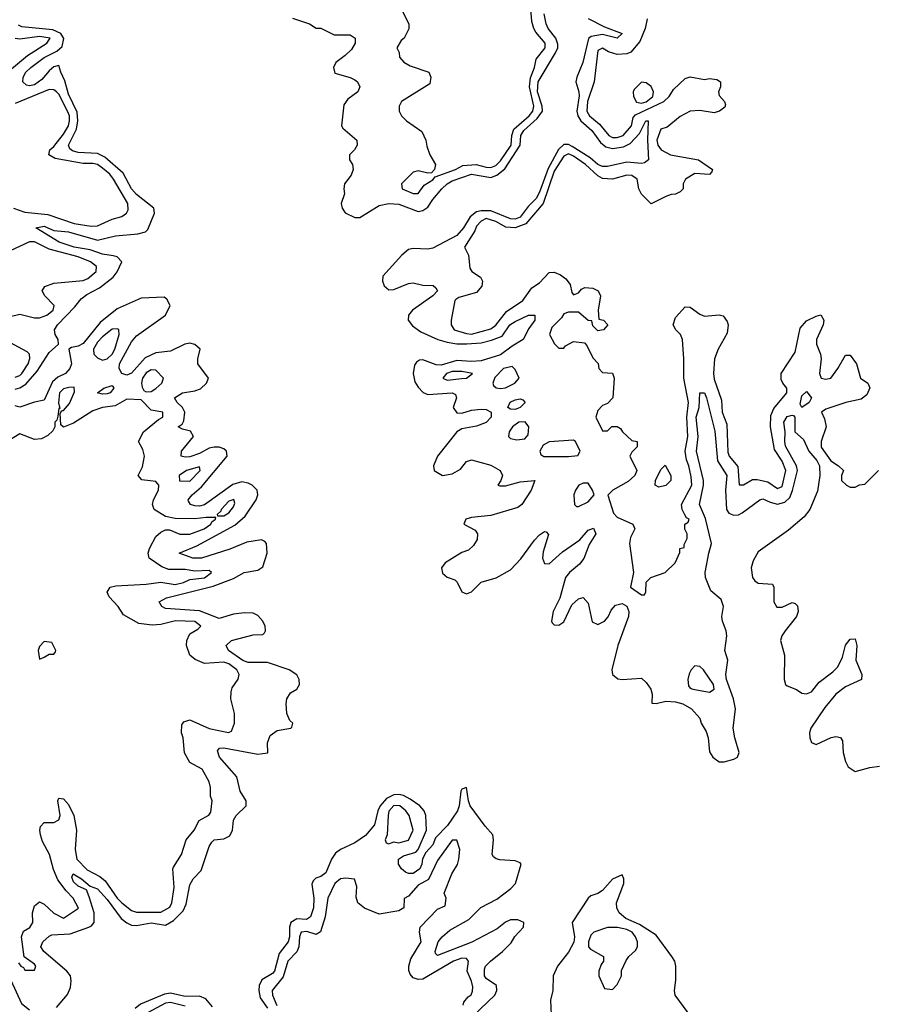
# Model space of a CAD drawing. Header units: inches. Extents: x 2601469 to 2753575, y 449403 to 582909.
# Tile 81 of 256: x 2663769 to 2667301, y 463733 to 467786. Entities that reach past the tile are written whole.
import ezdxf

# ---------------------------------------------------------------- set-up
doc = ezdxf.new("R2010")
doc.units = ezdxf.units.IN
doc.header["$MEASUREMENT"] = 0
doc.layers.add('C6466', color=7, linetype='Continuous')

msp = doc.modelspace()

# ---------------------------------------------------------------- linework, layer by layer
at = {"layer": 'C6466', "color": 4}
for points, elevation in [([(2665322, 467870), (2665371.6, 467768.4), (2665371.6, 467748.4), (2665352, 467710), (2665339.6, 467700.4), (2665322, 467670), (2665331.6, 467651.6), (2665332.7, 467632.7), (2665351.6, 467611.6), (2665376.9, 467596.9), (2665454, 467570), (2665462, 467550), (2665458, 467522), (2665342, 467450), (2665332, 467430), (2665332, 467410), (2665342, 467390), (2665362, 467370), (2665426, 467326), (2665442, 467290), (2665445.4, 467265.4), (2665458, 467230), (2665481, 467190), (2665478, 467170), (2665464.7, 467155.3), (2665450, 467154), (2665410, 467164), (2665390, 467159), (2665341, 467110), (2665344.7, 467090), (2665390, 467071), (2665410, 467071.3), (2665435.5, 467104.5), (2665470, 467126.8), (2665480.2, 467139.8), (2665564, 467170), (2665594.5, 467185.5), (2665649.4, 467190.6), (2665690, 467178.9), (2665710, 467178.3), (2665730, 467185.5), (2665750, 467205.3), (2665793.6, 467270), (2665796.4, 467310), (2665804.5, 467335.5), (2665866.9, 467390), (2665882.3, 467410), (2665886, 467430), (2665868.2, 467510), (2665872.4, 467547.6), (2665889.4, 467590), (2665896.6, 467623.4), (2665933.6, 467670), (2665933.3, 467690), (2665894.7, 467734.7), (2665886, 467750), (2665878.9, 467778.9), (2665874, 467830)], 8), ([(2664893.2, 467793.2), (2664962, 467770), (2664990, 467751.3), (2665010, 467751), (2665063.9, 467723.9), (2665130, 467723.8), (2665150.3, 467710.3), (2665150.3, 467690), (2665136, 467664), (2665110, 467638.4), (2665070.8, 467610), (2665061, 467590), (2665066.4, 467566.4), (2665130, 467548.4), (2665150, 467538.4), (2665160.5, 467530), (2665170.5, 467510), (2665162, 467490), (2665120.7, 467459.3), (2665104.7, 467435.3), (2665094, 467350), (2665099.8, 467339.8), (2665157.1, 467290), (2665159.3, 467270), (2665147.7, 467250), (2665127.3, 467230), (2665128, 467210), (2665139.3, 467190), (2665143.1, 467170), (2665134.1, 467145.9), (2665107.3, 467110), (2665104, 467090), (2665107.3, 467070), (2665093, 467030), (2665097.1, 467010), (2665110, 466990.7), (2665150, 466972.4), (2665170, 466972.7), (2665250, 467021.5), (2665289.8, 467030.2), (2665330, 467027.1), (2665410, 466997.4), (2665430, 467000.3), (2665450, 467015.3), (2665470, 467046.7), (2665508.4, 467090), (2665529.3, 467110.7), (2665550, 467122.6), (2665630, 467150.2), (2665710, 467136.5), (2665734.3, 467145.7), (2665767, 467173), (2665829.8, 467270), (2665832.8, 467310), (2665844.8, 467330), (2665900.2, 467379.8), (2665922.8, 467410), (2665921.6, 467430), (2665902.4, 467490), (2665904.6, 467530), (2665975.6, 467650), (2665985.3, 467670), (2665986.1, 467686.1), (2665977.4, 467710), (2665945.1, 467750), (2665937.3, 467770), (2665929.8, 467810)], 4), ([(2666110, 467792), (2666177.5, 467757.5), (2666251, 467730), (2666230.2, 467709.7), (2666170, 467725.4), (2666122.3, 467717.7), (2666111.5, 467708.4), (2666089.1, 467610), (2666063.1, 467550), (2666059.6, 467530), (2666072.4, 467490), (2666073.1, 467473.1), (2666063.2, 467410), (2666068, 467390), (2666080.2, 467370), (2666125.5, 467330), (2666161.3, 467281.3), (2666183.4, 467263.4), (2666210, 467256.2), (2666256.5, 467263.5), (2666283, 467277), (2666322, 467318), (2666347.8, 467370), (2666358, 467370), (2666354.7, 467290), (2666358.8, 467210), (2666343, 467197), (2666330, 467194), (2666270, 467199.2), (2666190, 467181.4), (2666170, 467182), (2666150, 467189.8), (2666118, 467218), (2666044.9, 467264.9), (2666030, 467273.1), (2666010, 467272.1), (2665987.9, 467252.1), (2665946.1, 467173.9), (2665910, 467076.2), (2665896.2, 467050), (2665862.9, 467017.1), (2665830, 466973.7), (2665810, 466965.7), (2665790, 466966.6), (2665710, 466999.4), (2665670, 466999.8), (2665650, 466995.3), (2665624.5, 466975.5), (2665596.9, 466930), (2665570, 466898.5), (2665470, 466846.2), (2665450, 466841.5), (2665390, 466844.7), (2665370, 466839.7), (2665342.7, 466817.3), (2665264.6, 466730), (2665262.7, 466710), (2665270, 466690.7), (2665290, 466674.9), (2665310, 466675.6), (2665370, 466700.3), (2665390, 466703.1), (2665430, 466693.4), (2665471.7, 466691.7), (2665483, 466683), (2665490, 466669.5), (2665470.5, 466650), (2665387.2, 466590), (2665370.3, 466570), (2665369.1, 466550), (2665386.3, 466526.3), (2665421.6, 466501.6), (2665490.7, 466470), (2665530, 466458.2), (2665570, 466451.3), (2665611.3, 466451.3), (2665670, 466455.9), (2665712.4, 466467.6), (2665756, 466484), (2665788.4, 466530), (2665810, 466543.6), (2665864, 466570), (2665890.7, 466570), (2665890.4, 466550), (2665865.4, 466514.6), (2665843.1, 466470), (2665797.2, 466442.8), (2665750, 466407), (2665670, 466382.2), (2665630, 466379.3), (2665570, 466383.8), (2665504.6, 466364.6), (2665485, 466365), (2665430, 466386), (2665415.2, 466384.7), (2665403, 466377), (2665395.5, 466364.5), (2665389.2, 466330), (2665395.9, 466295.9), (2665410, 466273), (2665431.4, 466251.4), (2665450, 466243.6), (2665550.3, 466250.3), (2665563.5, 466243.5), (2665567.7, 466230), (2665554.9, 466190), (2665570, 466168), (2665590, 466166.7), (2665630, 466179), (2665670, 466182.6), (2665690, 466181.3), (2665710.8, 466170), (2665710.4, 466150), (2665690, 466128.5), (2665650, 466112.9), (2665590, 466101.7), (2665570, 466089.7), (2665490.2, 465990), (2665473.1, 465950), (2665475.5, 465930), (2665510, 465910.4), (2665550, 465916.4), (2665584, 465936), (2665610, 465968), (2665630, 465974.4), (2665710, 465952), (2665747.3, 465930), (2665757.3, 465910), (2665750.9, 465889.1), (2665738, 465870), (2665747, 465867), (2665770, 465867.2), (2665830, 465884.2), (2665891.3, 465890), (2665875.8, 465850), (2665837.6, 465790), (2665821.4, 465778.6), (2665710, 465745.1), (2665630, 465737.6), (2665606, 465730), (2665598, 465710), (2665644.9, 465684.9), (2665654.8, 465670), (2665653, 465647), (2665638, 465622), (2665617.3, 465602.7), (2665590, 465593.2), (2665522, 465550), (2665506.4, 465530), (2665510, 465508), (2665530, 465490.8), (2665560.7, 465480.7), (2665570.7, 465470.7), (2665590, 465431.3), (2665610, 465422.8), (2665630, 465430.7), (2665669.6, 465470.4), (2665731.1, 465488.9), (2665790, 465521.6), (2665833.3, 465566.7), (2665890, 465643.8), (2665910, 465666), (2665930, 465679.1), (2665938, 465678), (2665946.8, 465666.8), (2665924.5, 465595.5), (2665922.3, 465570), (2665930, 465547.7), (2665950, 465546.4), (2666004.4, 465595.6), (2666075.6, 465644.4), (2666110, 465684.9), (2666132.7, 465692.8), (2666141.6, 465670), (2666114.4, 465625.6), (2666092.4, 465567.6), (2666075.1, 465544.9), (2666034, 465510), (2666017.6, 465490), (2665994.4, 465405.6), (2665966.7, 465350), (2665959.1, 465310), (2665962.8, 465302.8), (2665970, 465294.8), (2665990, 465294), (2666010, 465308), (2666043.1, 465376.9), (2666070, 465402), (2666090, 465407.3), (2666110, 465384.7), (2666127.2, 465307.2), (2666150, 465296.3), (2666178, 465310), (2666192.3, 465327.7), (2666205.1, 465354.9), (2666223.6, 465376.4), (2666250, 465382.6), (2666270, 465372.4), (2666277.4, 465350), (2666276, 465330), (2666233.1, 465210), (2666208.2, 465110), (2666211, 465090), (2666233.2, 465073.2), (2666250.4, 465070.4), (2666330, 465075.5), (2666350, 465057.1), (2666368.4, 465030), (2666374, 465010), (2666372, 464972), (2666391.1, 464971.1), (2666430, 464980.5), (2666470, 464978.4), (2666501, 464970), (2666536, 464950), (2666570, 464911.3), (2666576.3, 464890), (2666596.5, 464856.5), (2666604.9, 464830), (2666610, 464772), (2666623.8, 464750), (2666650, 464730.6), (2666670, 464730.5), (2666710, 464742.4), (2666725.2, 464750), (2666733, 464770), (2666714.7, 464830), (2666707.8, 464870), (2666717.4, 464950), (2666708.4, 464990), (2666680.3, 465070), (2666678, 465090), (2666686, 465150), (2666674, 465190), (2666681.8, 465250), (2666679.3, 465270), (2666664.2, 465310), (2666661.4, 465330), (2666668.3, 465370), (2666658.8, 465398.8), (2666615.4, 465435.4), (2666594, 465490), (2666593, 465510), (2666607.1, 465590), (2666618.9, 465630), (2666593.3, 465733.3), (2666568.5, 465790), (2666585.8, 465870), (2666584.8, 465890), (2666556.4, 466010), (2666563.5, 466070), (2666555.6, 466150), (2666567.6, 466190), (2666569.7, 466250.3), (2666590, 466250.8), (2666597.6, 466230), (2666632, 466092), (2666643.2, 465970), (2666681.5, 465910), (2666675.5, 465850), (2666680.3, 465770), (2666690, 465755.5), (2666710, 465746), (2666730, 465748.4), (2666744.2, 465755.8), (2666818, 465810), (2666830, 465813.4), (2666859.5, 465799.5), (2666890, 465791.7), (2666920, 465800), (2666940.7, 465819.3), (2666952.3, 465847.7), (2666972.9, 465930), (2666968.8, 465950), (2666923.1, 466030), (2666919.8, 466050), (2666922.4, 466090), (2666916.2, 466130), (2666930, 466152.4), (2666950, 466158.8), (2666956.8, 466156.8), (2666961, 466150), (2666961, 466090), (2666998, 466058), (2667019.6, 466010), (2667052.1, 465972.1), (2667063.6, 465950), (2667065.2, 465910), (2667054.6, 465845.4), (2667023.6, 465770), (2667000.7, 465739.3), (2666935.8, 465684.2), (2666810, 465596), (2666790, 465559), (2666781.6, 465530), (2666787.7, 465490), (2666796.3, 465476.3), (2666810, 465466.8), (2666870, 465462), (2666874.8, 465450), (2666874.8, 465390), (2666887.9, 465367.9), (2666910, 465368), (2666950, 465386.8), (2666962.8, 465382.8), (2666972.7, 465372.7), (2666974.9, 465350), (2666968.2, 465330), (2666921.3, 465270), (2666908.4, 465250), (2666902.4, 465230), (2666918.7, 465170), (2666918, 465070), (2666922.8, 465050), (2666930, 465044), (2666968.3, 465028.3), (2666990, 465013.4), (2667010, 465010.5), (2667030, 465019.1), (2667061.5, 465058.5), (2667118.6, 465101.4), (2667138.2, 465121.8), (2667158.3, 465161.7), (2667170, 465210.8), (2667190, 465236), (2667210, 465238), (2667216.4, 465210), (2667212.7, 465150), (2667238, 465090), (2667236, 465070), (2667170, 465039.3), (2667130.7, 465010), (2667084.9, 464955.1), (2667027.7, 464870), (2667022, 464850), (2667024, 464830), (2667030.9, 464810.9), (2667050, 464802.8), (2667111.1, 464831.1), (2667130, 464836), (2667150, 464831.3), (2667157.3, 464817.3), (2667160.7, 464770), (2667170, 464732), (2667181, 464710), (2667210, 464691), (2667270, 464707.7), (2667310, 464713)], 4), ([(2666353, 467790), (2666345.7, 467750), (2666322.9, 467697.1), (2666286.6, 467653.4), (2666270, 467646), (2666230, 467642.7), (2666193.6, 467653.6), (2666170, 467669), (2666150, 467659), (2666134.8, 467530), (2666107.1, 467450), (2666105.2, 467410), (2666116.4, 467390), (2666156.7, 467356.7), (2666195.5, 467310), (2666210, 467301.7), (2666230, 467301.7), (2666254, 467310), (2666289.5, 467350), (2666296.4, 467383.6), (2666305.2, 467394.8), (2666421.6, 467450), (2666444.7, 467470), (2666461.3, 467498.7), (2666510, 467544.7), (2666530, 467551), (2666590, 467540.7), (2666610, 467544), (2666640.7, 467540.7), (2666656, 467530), (2666656, 467510), (2666647.7, 467490), (2666650, 467474), (2666672, 467450), (2666676, 467436), (2666673.2, 467426.8), (2666651.3, 467410), (2666630, 467403.6), (2666570, 467412.2), (2666530, 467409.6), (2666490, 467387.6), (2666435.6, 467344.4), (2666410, 467336.2), (2666393.7, 467290), (2666397, 467270), (2666410.6, 467250), (2666450, 467230.3), (2666564.7, 467210), (2666622, 467170), (2666619.6, 467160.4), (2666610, 467148.7), (2666550, 467152.7), (2666511.3, 467130), (2666502, 467110), (2666502, 467090), (2666490, 467078), (2666470, 467068), (2666452.7, 467067.3), (2666430, 467058), (2666370, 467028), (2666330, 467068), (2666319, 467090), (2666312, 467130), (2666290, 467144.5), (2666270, 467146.6), (2666210.7, 467129.3), (2666170, 467133), (2666150, 467143.6), (2666099.7, 467190), (2666050, 467223.9), (2666030, 467234), (2666010, 467225.1), (2665970, 467162.4), (2665924.9, 467030), (2665854.2, 466945.8), (2665810, 466929.7), (2665771.9, 466931.9), (2665730, 466956), (2665690, 466967.6), (2665670, 466957.6), (2665650, 466936), (2665643.4, 466916.6), (2665601, 466850), (2665616.9, 466816.9), (2665623.5, 466763.5), (2665631.3, 466750), (2665666.4, 466726.4), (2665675.5, 466710), (2665672.7, 466690), (2665650, 466662.9), (2665577.1, 466642.9), (2665564.9, 466635.1), (2665560.7, 466630), (2665546, 466550), (2665546.8, 466530), (2665558, 466510), (2665610, 466494.9), (2665630, 466492.4), (2665710, 466514.4), (2665730, 466528.2), (2665774.7, 466585.3), (2665842, 466630), (2665878, 466682), (2665910, 466702.8), (2665950, 466746), (2665970, 466746.8), (2665996.3, 466736.3), (2666019.1, 466719.1), (2666036, 466696), (2666043.6, 466663.6), (2666050, 466654), (2666070, 466662), (2666083.1, 466676.9), (2666096.4, 466683.6), (2666130, 466681), (2666151, 466670), (2666161, 466650), (2666151.3, 466590), (2666154, 466554), (2666174, 466550), (2666192, 466530), (2666174, 466510), (2666150, 466506), (2666130, 466526), (2666126, 466546), (2666110, 466548), (2666070, 466582), (2666030, 466582), (2666010, 466575.3), (2666000.7, 466559.3), (2665961.4, 466518.6), (2665951.3, 466490), (2665971.6, 466451.6), (2665990, 466434), (2666010, 466434), (2666016.4, 466443.6), (2666050, 466461), (2666096, 466456), (2666105.4, 466445.4), (2666130, 466394), (2666151.6, 466371.6), (2666154, 466350), (2666170, 466334), (2666211.1, 466331.1), (2666218, 466310), (2666212, 466230), (2666190, 466206), (2666170, 466198), (2666150, 466178), (2666142, 466150), (2666170, 466094), (2666190, 466094), (2666208.4, 466111.6), (2666230, 466112), (2666243.6, 466103.6), (2666252, 466090), (2666290, 466054), (2666312, 466050), (2666312.7, 466027.3), (2666290, 466006), (2666282, 465990), (2666311.1, 465931.1), (2666302, 465910), (2666274.8, 465885.2), (2666212, 465850), (2666191.6, 465828.4), (2666214.4, 465754.4), (2666230, 465738), (2666294, 465710), (2666302, 465690), (2666285.4, 465654.6), (2666281, 465630), (2666297.3, 465510), (2666284.7, 465450), (2666330, 465418), (2666342, 465418), (2666348.4, 465431.6), (2666349.1, 465470.9), (2666368, 465490), (2666428, 465510), (2666468.7, 465550), (2666487.3, 465592.7), (2666488, 465610), (2666506, 465614), (2666506, 465626), (2666518, 465650), (2666518, 465670), (2666508.9, 465688.9), (2666508, 465710), (2666522, 465718), (2666526, 465730), (2666515.3, 465735.3), (2666508.4, 465748.4), (2666498, 465770), (2666495.3, 465790), (2666536.9, 465870), (2666535.1, 465904.9), (2666525.1, 465950), (2666514.8, 465974.7), (2666509.4, 466010), (2666521.3, 466070), (2666516.8, 466150), (2666524.2, 466210), (2666504.5, 466310), (2666504.5, 466390), (2666498.3, 466470), (2666490.9, 466490.9), (2666472, 466510), (2666460.9, 466530), (2666470, 466561), (2666510, 466604.7), (2666530, 466602.8), (2666570, 466574), (2666590, 466565.5), (2666650, 466570.8), (2666666.8, 466566.8), (2666683.5, 466543.5), (2666686.8, 466530), (2666683.5, 466496.5), (2666646, 466430), (2666630.7, 466390), (2666626, 466330), (2666630, 466306), (2666659.5, 466219.5), (2666662.4, 466170), (2666681.3, 466121.3), (2666686.1, 466006.1), (2666690.7, 465990), (2666726.7, 465946.7), (2666732, 465872), (2666750, 465871), (2666786.6, 465893.4), (2666806, 465894), (2666850, 465884.4), (2666890, 465856.3), (2666910, 465864), (2666925.1, 465930), (2666910, 465969.2), (2666877.4, 466017.4), (2666861.6, 466110), (2666862.7, 466157.3), (2666874.5, 466185.5), (2666929.2, 466250), (2666929.2, 466270), (2666912.3, 466290), (2666905.6, 466305.6), (2666905.1, 466330), (2666962.9, 466417.1), (2666983.9, 466516.1), (2667010, 466546), (2667050, 466566), (2667069.3, 466570.7), (2667081, 466550), (2667078.8, 466530), (2667050.7, 466469.3), (2667050.7, 466450), (2667067.7, 466410), (2667070.5, 466390.5), (2667063.7, 466330), (2667070, 466311), (2667090, 466306), (2667110, 466310.8), (2667139.3, 466350), (2667170, 466404.7), (2667190, 466404.7), (2667216, 466370), (2667232, 466310), (2667262, 466290), (2667271, 466271), (2667258, 466242), (2667235.5, 466224.5), (2667172, 466210), (2667090, 466182.7), (2667071, 466170), (2667083.8, 466143.8), (2667090.6, 466110), (2667070.5, 466050), (2667070, 466026), (2667110, 465970.7), (2667142, 465950), (2667162, 465930), (2667154, 465910), (2667154, 465890), (2667174, 465870), (2667190, 465862), (2667210, 465862), (2667228.4, 465871.6), (2667250, 465874), (2667306, 465930)], 8), ([(2663750, 466265.7), (2663770, 466271.4), (2663794, 466286), (2663840.9, 466339.1), (2663890, 466416.3), (2663929.3, 466450), (2663927, 466470), (2663915.1, 466490), (2663913, 466510), (2663924.2, 466530), (2663996.3, 466603.7), (2664022.8, 466637.2), (2664045.3, 466654.7), (2664097.3, 466682.8), (2664153.6, 466726.4), (2664171, 466749), (2664189.5, 466790), (2664170, 466809.5), (2664154.6, 466814.6), (2664110, 466821.1), (2664058.7, 466838.7), (2663993.2, 466850), (2663932, 466870), (2663835.3, 466930), (2663870, 466937), (2663910, 466918.4), (2663970, 466912.9), (2664090, 466878.7), (2664163.1, 466896.9), (2664255.8, 466904.2), (2664286.6, 466913.4), (2664297.5, 466922.5), (2664323.6, 466990), (2664321.6, 467010), (2664250, 467066.6), (2664229.8, 467090), (2664194.9, 467154.9), (2664120.2, 467220.2), (2664090, 467235.3), (2664010, 467239.3), (2663986.1, 467246.1), (2663974.9, 467254.9), (2663969.8, 467270), (2664003.7, 467336.3), (2664008.2, 467370), (2664006.4, 467406.4), (2663970, 467479.3), (2663955.3, 467535.3), (2663938, 467570), (2663930, 467598), (2663910, 467592.7), (2663890, 467576.2), (2663859.8, 467540.2), (2663830, 467518.5), (2663810, 467514.3), (2663796.6, 467516.6), (2663781.6, 467530), (2663783.5, 467550), (2663794.3, 467570), (2663814.7, 467590), (2663870, 467631.4), (2663922.5, 467657.5), (2663943.3, 467676.7), (2663951.3, 467708.7), (2663938.5, 467730), (2663905.2, 467745.2), (2663777.3, 467757.3), (2663764.4, 467764.4)], 4), ([(2663735.8, 467584.2), (2663801.3, 467638.7), (2663880.7, 467690), (2663894, 467710), (2663850, 467717.6), (2663770, 467706.6), (2663750, 467709.4)], 8), ([(2663744, 467010), (2663790, 466994), (2663884.7, 466984.7), (2663993.1, 466946.9), (2664063.9, 466936.1), (2664090, 466938.4), (2664150, 466965.5), (2664190, 466976), (2664208.7, 466990), (2664216, 467004), (2664214, 467030), (2664155.1, 467130), (2664140.5, 467150), (2664110, 467175.8), (2664090, 467189.6), (2664070, 467194), (2664030, 467194.3), (2663914.8, 467214.8), (2663889.3, 467230), (2663893.2, 467250), (2663910, 467264), (2663950, 467314.9), (2663969.7, 467350), (2663974.4, 467370), (2663973.5, 467390), (2663966, 467410), (2663930, 467480.5), (2663920.5, 467490), (2663910, 467497.7), (2663890, 467499.1), (2663750, 467442)], 8), ([(2663690, 466554.4), (2663770, 466574), (2663830, 466558.4), (2663850, 466558.4), (2663881.2, 466570), (2663906.6, 466590), (2663911.6, 466610), (2663872.3, 466650), (2663861.2, 466670), (2663872.1, 466687.9), (2663910, 466701.3), (2664030, 466712.4), (2664050, 466720.4), (2664083.7, 466750), (2664086, 466770), (2664060.9, 466790), (2664009.2, 466810), (2663890, 466841.7), (2663830, 466872.2), (2663810, 466872.2), (2663730, 466834.7)], 8), ([(2663920.1, 463719.9), (2663966.1, 463773.9), (2663977.7, 463802.3), (2663981.3, 463830), (2663978, 463850), (2663963.6, 463870), (2663868, 463950), (2663856.2, 463970), (2663863.7, 463990), (2663890, 464014), (2663901.6, 464018.4), (2663976.6, 464023.4), (2664054, 464050), (2664064.7, 464055.3), (2664075.6, 464070), (2664075.4, 464110), (2664055.8, 464175.8), (2664043.7, 464203.7), (2664010, 464219.6), (2663990, 464237.2), (2663983.3, 464256.7), (2663988.7, 464270), (2664024, 464250), (2664059.8, 464219.8), (2664090, 464208), (2664130, 464163.7), (2664186.8, 464086.8), (2664210, 464068.4), (2664230, 464058.7), (2664250, 464057), (2664310, 464068.9), (2664370, 464058.4), (2664402.2, 464077.8), (2664442.9, 464117.1), (2664455.2, 464144.8), (2664470, 464224.7), (2664484, 464250), (2664516.4, 464283.6), (2664550, 464382.8), (2664560.1, 464399.9), (2664570, 464410.4), (2664610, 464414), (2664634, 464426), (2664645.1, 464450), (2664650, 464490.6), (2664660.5, 464510), (2664702.4, 464550), (2664701.3, 464570), (2664677.7, 464610), (2664663.5, 464670), (2664591.6, 464750), (2664583.9, 464776.1), (2664592.3, 464787.7), (2664610, 464788.4), (2664750, 464763.1), (2664791.6, 464768.4), (2664789.6, 464810), (2664800.7, 464839.3), (2664830, 464860.4), (2664886, 464870), (2664890, 464874), (2664894, 464890), (2664881.6, 464901.6), (2664869.4, 464930), (2664866, 464970), (2664869.2, 464990), (2664884.8, 465015.2), (2664910, 465030.8), (2664922, 465050), (2664919.6, 465070), (2664910, 465089.2), (2664879, 465110), (2664790, 465139.7), (2664710, 465139.7), (2664688.5, 465148.5), (2664629.5, 465190), (2664619.3, 465210), (2664641.2, 465230), (2664730, 465254.4), (2664770, 465256), (2664777.5, 465262.5), (2664781.2, 465270), (2664779.5, 465290), (2664771.1, 465310), (2664750, 465334.2), (2664730, 465342.8), (2664695.1, 465344.9), (2664650, 465338.7), (2664590, 465321.7), (2664510, 465352.9), (2664370, 465362), (2664354, 465370), (2664344, 465390), (2664374, 465406), (2664565.9, 465454.1), (2664650, 465486.3), (2664693.2, 465510), (2664750, 465520.3), (2664770, 465534), (2664788.3, 465590), (2664785.6, 465630), (2664778.7, 465638.7), (2664764.4, 465644.4), (2664704.1, 465635.9), (2664634, 465606), (2664518, 465570), (2664482, 465570), (2664426, 465590), (2664499.3, 465620.7), (2664655.2, 465704.8), (2664698, 465742), (2664742.4, 465810), (2664749.6, 465830), (2664747, 465850), (2664726.6, 465870), (2664710, 465878.9), (2664684, 465884), (2664646.7, 465873.3), (2664530, 465789.8), (2664510, 465783.9), (2664490, 465784.4), (2664473.2, 465790), (2664464.7, 465804.7), (2664462.9, 465810), (2664479.6, 465830), (2664517.3, 465862.7), (2664623.9, 465990), (2664621.1, 466010), (2664610, 466019.7), (2664590, 466026.6), (2664570, 466026.8), (2664550, 466022.7), (2664510, 466000.4), (2664470, 465986.4), (2664450, 465985.1), (2664434, 465990), (2664435.1, 466010), (2664485.2, 466070), (2664472.1, 466092.1), (2664440.2, 466100.2), (2664422, 466110), (2664438.4, 466121.6), (2664445.6, 466134.4), (2664449.6, 466170), (2664439.5, 466190), (2664417, 466210), (2664407, 466230), (2664439, 466250), (2664490, 466258), (2664513.6, 466266.4), (2664538, 466290), (2664546.6, 466310), (2664502.9, 466370), (2664502.9, 466390), (2664512, 466430), (2664490, 466449.5), (2664470, 466454.3), (2664449, 466451), (2664390, 466422.2), (2664330, 466415.6), (2664285.4, 466394.6), (2664230, 466331.2), (2664210, 466322.4), (2664189.6, 466329.6), (2664178.9, 466350), (2664180.4, 466370), (2664230, 466460.4), (2664250, 466484.9), (2664369.2, 466570), (2664389, 466610), (2664375.5, 466635.5), (2664364.7, 466644.7), (2664270, 466640.4), (2664170, 466595.4), (2664100.5, 466539.5), (2664030, 466454), (2664010, 466442), (2663983.1, 466436.9), (2663971, 466430), (2663983.1, 466370), (2663975.3, 466350), (2663957.1, 466330), (2663925.5, 466314.5), (2663904.1, 466295.9), (2663870, 466219.5), (2663830, 466211.5), (2663770, 466191.3), (2663750, 466196.9)], 4), ([(2663750, 466315.3), (2663770, 466322), (2663778, 466330), (2663804.2, 466370), (2663811.4, 466391.4), (2663809.4, 466410), (2663799.7, 466419.7), (2663695.6, 466475.6)], 8), ([(2663763.6, 463903.6), (2663774, 463890), (2663784.7, 463884.7), (2663790, 463874), (2663830, 463874), (2663835.3, 463890), (2663830, 463898), (2663788, 463928), (2663777, 464010), (2663785.4, 464034.6), (2663811.3, 464048.7), (2663823.7, 464070), (2663822, 464110), (2663830, 464138), (2663850, 464154.8), (2663870, 464144.9), (2663910, 464108), (2663950, 464087.7), (2664011.3, 464128.7), (2663989.4, 464170), (2663959.8, 464199.8), (2663925.9, 464245.9), (2663908.5, 464288.5), (2663892.1, 464350), (2663863.5, 464403.5), (2663854.7, 464430), (2663851.6, 464450), (2663855.3, 464464.7), (2663870, 464482), (2663910, 464482), (2663930, 464492), (2663935.1, 464510), (2663926.6, 464570), (2663930, 464582), (2663950, 464578.8), (2663970, 464554.8), (2663992.2, 464510), (2664003.6, 464450), (2663997.3, 464370), (2664004.9, 464330), (2664046.5, 464286.5), (2664098.5, 464258.5), (2664121.1, 464241.1), (2664170, 464170.4), (2664190, 464150.4), (2664230, 464118.4), (2664250, 464112.4), (2664350, 464112), (2664386.9, 464133.1), (2664395.1, 464150), (2664405.6, 464214.4), (2664399.3, 464290), (2664402, 464298), (2664435.3, 464350), (2664455.3, 464410), (2664488, 464450), (2664508, 464490), (2664548.4, 464511.6), (2664556.4, 464523.6), (2664562, 464570), (2664555.3, 464590), (2664554.6, 464625.4), (2664549, 464649), (2664520.4, 464700.4), (2664470, 464728), (2664448.4, 464768.4), (2664442, 464830), (2664435.3, 464850), (2664436.4, 464883.6), (2664444.7, 464895.3), (2664470, 464904.7), (2664550, 464867.7), (2664628.7, 464851.3), (2664642, 464858), (2664654, 464890), (2664654, 464930), (2664639, 464990), (2664640.2, 465019.8), (2664644.7, 465035.3), (2664669.1, 465070.9), (2664672.7, 465090), (2664662.7, 465110), (2664630, 465134.3), (2664610, 465141.3), (2664530, 465136), (2664491.9, 465151.9), (2664469.6, 465169.6), (2664456, 465210), (2664457.2, 465230), (2664470, 465258), (2664503.1, 465276.9), (2664515.3, 465290), (2664490, 465308.7), (2664411.1, 465311.1), (2664350, 465296.3), (2664314, 465294), (2664260.2, 465300.2), (2664196, 465336), (2664174.5, 465370), (2664137.2, 465410), (2664128.7, 465430), (2664142, 465450), (2664164.7, 465455.3), (2664290, 465462.6), (2664350, 465470.7), (2664410, 465461.7), (2664444, 465470), (2664470, 465482.4), (2664530, 465488.8), (2664559, 465510), (2664550, 465519), (2664490, 465516.2), (2664450, 465522.4), (2664383.3, 465523.3), (2664354.5, 465534.5), (2664302.7, 465570), (2664298, 465590), (2664303.7, 465610), (2664330, 465658.8), (2664350, 465677.3), (2664370, 465686.8), (2664386.4, 465686.4), (2664428, 465668), (2664470, 465668.4), (2664529, 465690), (2664556, 465710), (2664560.7, 465719.3), (2664575.3, 465730), (2664576.4, 465736.4), (2664537.6, 465737.6), (2664490, 465731.2), (2664410, 465732.3), (2664370, 465740.9), (2664322.7, 465770), (2664316.2, 465790), (2664320.7, 465810), (2664340.7, 465850), (2664342.7, 465870), (2664330, 465885.2), (2664272.1, 465892.1), (2664257.2, 465910), (2664274.9, 465945.1), (2664282.9, 465990), (2664276.9, 466016.9), (2664259, 466050), (2664279.3, 466090), (2664340.1, 466139.9), (2664359, 466150), (2664358, 466170), (2664310, 466179), (2664270, 466222), (2664210, 466224.5), (2664162.9, 466197.1), (2664110, 466189.5), (2664070, 466176.2), (2663990, 466126), (2663949, 466109), (2663938, 466118), (2663935.3, 466164.7), (2663942, 466178), (2663950, 466178), (2663974, 466206), (2663994.5, 466254.5), (2663993.2, 466273.2), (2663972, 466272), (2663950, 466267.3), (2663932.7, 466250), (2663928.7, 466208.7), (2663934, 466186), (2663930, 466186), (2663926.4, 466153.6), (2663922, 466138), (2663914, 466130), (2663914, 466110), (2663906, 466094), (2663884.9, 466075.1), (2663859.3, 466060.7), (2663830, 466058), (2663770, 466082), (2663712.8, 466047.2)], 8), ([(2665635.5, 463684.5), (2665725.6, 463770), (2665734.5, 463790), (2665732.7, 463810), (2665690, 463839.6), (2665683.1, 463850), (2665682.8, 463877.2), (2665688.2, 463890), (2665708, 463910), (2665757.6, 463950), (2665793.5, 463986.5), (2665808.6, 464011.4), (2665844.5, 464050), (2665845.2, 464070), (2665820.5, 464080.5), (2665790, 464080.5), (2665770, 464071.3), (2665735.8, 464044.2), (2665630.8, 463989.2), (2665490, 463933.2), (2665481.6, 463941.6), (2665480.7, 463950), (2665493, 463990), (2665508.7, 464011.3), (2665541.2, 464038.8), (2665618.3, 464081.7), (2665668.9, 464131.1), (2665733.8, 464166.2), (2665791.8, 464210), (2665811.5, 464230), (2665834.5, 464310), (2665830, 464316), (2665810, 464323.6), (2665747.1, 464327.1), (2665731.4, 464331.4), (2665720.5, 464340.5), (2665714.5, 464350), (2665720.7, 464410), (2665718, 464430), (2665685.7, 464465.7), (2665624.7, 464550), (2665617.4, 464570), (2665610, 464626), (2665590, 464618), (2665586, 464610), (2665579.5, 464550), (2665571.6, 464530), (2665531.4, 464468.6), (2665482.2, 464417.8), (2665470, 464389.6), (2665442, 464358), (2665428.4, 464331.6), (2665426, 464310), (2665417.4, 464290), (2665390, 464271.1), (2665370, 464271.1), (2665357.4, 464277.4), (2665342, 464290), (2665329.8, 464309.8), (2665329.8, 464330), (2665350, 464344.4), (2665400.5, 464359.5), (2665409.8, 464370.2), (2665443.9, 464450), (2665442.2, 464510), (2665434.6, 464530), (2665416.8, 464550), (2665377.8, 464577.8), (2665350, 464592.2), (2665330, 464597), (2665310, 464595.6), (2665280.5, 464579.5), (2665254.3, 464550), (2665244, 464530), (2665230, 464471.8), (2665192.8, 464427.2), (2665150, 464398), (2665090.5, 464370), (2665070, 464354.7), (2665053.1, 464330), (2665030, 464274), (2665010, 464259.7), (2664988.2, 464251.8), (2664978.3, 464241.7), (2664971.9, 464228.1), (2664980.7, 464170), (2664979.2, 464130), (2664966.5, 464093.5), (2664950, 464082.6), (2664910, 464085.4), (2664885.3, 464070), (2664880.2, 464050), (2664880.7, 464010), (2664874.7, 463990), (2664837.3, 463942.7), (2664818.5, 463870), (2664810, 463859.7), (2664765.9, 463834.1), (2664755.2, 463810), (2664753.8, 463790), (2664759.6, 463759.6), (2664790, 463717.6)], 4), ([(2665595.3, 463730), (2665598, 463742), (2665616.4, 463763.6), (2665628.7, 463771.3), (2665633.6, 463786.4), (2665635.1, 463804.9), (2665630, 463828), (2665612.3, 463870), (2665617.2, 463910), (2665610, 463922), (2665590, 463922.7), (2665556, 463910), (2665430, 463836.2), (2665410, 463834.5), (2665390, 463841.2), (2665377, 463857), (2665372, 463872), (2665371.8, 463890), (2665380.5, 463919.5), (2665422.7, 463990), (2665416, 464030), (2665419, 464050), (2665490, 464124.7), (2665522, 464138), (2665526, 464170), (2665518, 464190), (2665549.2, 464270), (2665571.9, 464308.1), (2665577.2, 464330), (2665581.2, 464370), (2665570, 464408), (2665550, 464408.7), (2665490, 464325.2), (2665453.4, 464246.6), (2665410, 464224), (2665370, 464178), (2665352, 464168), (2665351.3, 464130), (2665330, 464118), (2665250, 464104), (2665189.1, 464129.1), (2665162, 464150), (2665154.6, 464174.6), (2665158, 464218), (2665148.7, 464248.7), (2665112.5, 464252.5), (2665090, 464249.4), (2665066.4, 464230), (2665038.8, 464170), (2665026.9, 464093.1), (2665008.2, 464031.8), (2664990, 464020.9), (2664952.1, 464032.1), (2664928.5, 464030), (2664921.7, 464010), (2664918.4, 463970), (2664910.4, 463949.6), (2664873, 463910), (2664853.7, 463846.3), (2664808.4, 463790), (2664810.4, 463770), (2664827.5, 463727.5)], 8), ([(2666537.4, 463677.4), (2666469.3, 463770), (2666466.6, 463790), (2666471.9, 463831.9), (2666471.8, 463890), (2666467, 463910), (2666455.6, 463930), (2666390, 464017.2), (2666321.3, 464061.3), (2666265.7, 464085.7), (2666237.6, 464110), (2666228.2, 464130), (2666227.3, 464150), (2666257.2, 464230), (2666258, 464250), (2666250, 464266), (2666210, 464248), (2666170, 464202), (2666150.7, 464189.3), (2666121.1, 464178.9), (2666110, 464169.4), (2666044.9, 464070), (2666054.4, 464010), (2666050.9, 463989.1), (2666030, 463948), (2665984, 463890), (2665966.3, 463850), (2665964.9, 463790), (2665954.9, 463750), (2665958.5, 463690)], 4), ([(2663732.4, 463832.4), (2663776.2, 463736.2), (2663810, 463710.3)], 4), ([(2664562.5, 463722.5), (2664536.1, 463756.1), (2664510, 463766.6), (2664450, 463764.4), (2664390, 463779.3), (2664365.4, 463774.6), (2664266.2, 463733.8), (2664244.2, 463715.8)], 4), ([(2664450, 463725.4), (2664390, 463741), (2664370, 463738), (2664280.5, 463690)], 8)]:
    msp.add_lwpolyline(points, dxfattribs=dict(at, elevation=elevation))
for points, elevation in [([(2666330, 467529.3), (2666300.4, 467499.6), (2666296.3, 467490), (2666297.1, 467470), (2666310, 467447.2), (2666330, 467443.2), (2666350, 467448.3), (2666376.3, 467470), (2666378.9, 467490), (2666370, 467511.6), (2666350, 467527)], 12), ([(2664173.6, 466513.6), (2664150, 466512.3), (2664110, 466480.9), (2664090, 466459.5), (2664073, 466430), (2664074, 466410), (2664090, 466394), (2664110, 466384.9), (2664130, 466390.6), (2664149.4, 466410), (2664160.7, 466430), (2664179, 466490), (2664178, 466510)], 8), ([(2664310, 466345.2), (2664290, 466332), (2664275.5, 466310), (2664270.6, 466290), (2664273.4, 466273.4), (2664280.5, 466260.5), (2664290, 466254.8), (2664310, 466256.3), (2664330, 466268.2), (2664354, 466290), (2664362, 466310), (2664330, 466344)], 8), ([(2665590, 466338.7), (2665550, 466338), (2665527.3, 466330), (2665511.3, 466310), (2665530, 466303), (2665590, 466308.7), (2665609.1, 466310.9), (2665634, 466330)], 8), ([(2665798, 466358), (2665762, 466350), (2665726, 466314), (2665718, 466290), (2665721, 466281), (2665731.1, 466271.1), (2665750, 466268), (2665770, 466271), (2665808, 466290), (2665826, 466310), (2665810, 466346)], 8), ([(2664110, 466245.1), (2664089, 466250), (2664115.3, 466270), (2664150, 466281), (2664157.3, 466270), (2664141, 466250), (2664130, 466246.3)], 4), ([(2666990, 466189.2), (2666984.1, 466204.1), (2666990, 466238), (2667010, 466256), (2667030.7, 466230), (2667020.7, 466210)], 4), ([(2665810, 466182), (2665790, 466183.6), (2665779.3, 466190), (2665788.7, 466211.3), (2665810, 466222), (2665830, 466224.9), (2665842, 466222), (2665850.5, 466210), (2665830, 466189.7)], 4), ([(2665851.3, 466131.3), (2665824.7, 466130), (2665798.8, 466110), (2665784.7, 466090), (2665782, 466070), (2665790, 466062), (2665816.9, 466056.9), (2665850, 466061), (2665862.7, 466077.3), (2665866, 466110)], 8), ([(2666050, 466055.3), (2665950, 466049), (2665924.9, 466035.1), (2665911, 466010), (2665916, 465996), (2665928.2, 465988.2), (2666030, 465988.2), (2666068, 465992), (2666078, 466010), (2666058, 466050)], 8), ([(2664510, 465946), (2664456, 465930), (2664426, 465910), (2664427.3, 465887.3), (2664470, 465886), (2664512.3, 465930)], 8), ([(2666402, 465862), (2666386, 465870), (2666388, 465890), (2666410, 465934), (2666428, 465952), (2666451, 465910), (2666450.7, 465889.3), (2666430, 465868.7)], 8), ([(2666090, 465879), (2666072, 465870), (2666058, 465850), (2666052, 465830), (2666054, 465790), (2666062, 465782), (2666070, 465782), (2666110, 465802), (2666135.3, 465830), (2666128.7, 465850), (2666110, 465878)], 8), ([(2664651.7, 465811.7), (2664630, 465804), (2664598.8, 465770), (2664597.3, 465762.7), (2664582, 465750), (2664583.6, 465743.6), (2664610, 465744), (2664630, 465756), (2664650, 465781), (2664655.5, 465795.5)], 8), ([(2663870, 465226), (2663850, 465206), (2663844.7, 465190), (2663850, 465154), (2663870, 465162), (2663890, 465174), (2663910, 465174), (2663916.4, 465183.6), (2663918, 465190), (2663902, 465222)], 12), ([(2666550, 465126), (2666534, 465110), (2666526.9, 465093.1), (2666521.6, 465070), (2666523.9, 465043.9), (2666530, 465034.8), (2666542, 465030), (2666610, 465017.3), (2666629, 465030), (2666626, 465050), (2666586, 465110), (2666570, 465123.7)], 8), ([(2665310, 464551.6), (2665290, 464528), (2665286, 464510), (2665282, 464430), (2665274, 464410), (2665278, 464398), (2665290, 464394), (2665310, 464402), (2665330, 464398), (2665370, 464408), (2665389.2, 464450), (2665372.7, 464510), (2665359, 464530), (2665335.3, 464550)], 8), ([(2666231, 464049), (2666190, 464048.7), (2666134, 464030), (2666122, 464018), (2666111.3, 463990), (2666112, 463970), (2666119.6, 463959.6), (2666174, 463930), (2666174, 463910), (2666163.6, 463896.4), (2666154, 463870), (2666154, 463850), (2666178, 463798), (2666210, 463794), (2666230, 463814), (2666248, 463850), (2666248.4, 463871.6), (2666267.3, 463912.7), (2666278, 463930), (2666305.6, 463954.4), (2666314, 463970), (2666313.2, 463990), (2666306, 464010), (2666292.3, 464030), (2666270, 464040.9)], 8)]:
    msp.add_lwpolyline(points, close=True, dxfattribs=dict(at, elevation=elevation))

doc.saveas('drawing.dxf')
